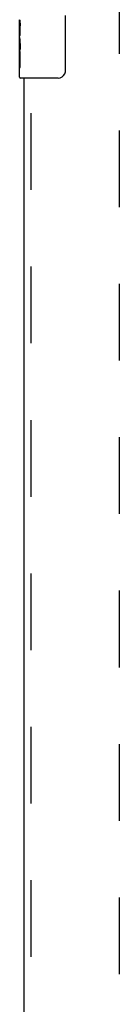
# Model space of a CAD drawing. Header units: inches. Extents: x 0 to 200, y 0 to 129.
# Tile 15 of 44: x 67.18 to 68.62, y 22.01 to 36.13. Entities that reach past the tile are written whole.
import ezdxf

# ---------------------------------------------------------------- set-up
doc = ezdxf.new("R2010")
doc.units = ezdxf.units.IN
doc.header["$LTSCALE"] = 11
doc.header["$MEASUREMENT"] = 0
doc.linetypes.add('HIDDEN', pattern=[0.2, 0.1, -0.1])
doc.layers.add('DEFAULT_2', color=8, linetype='HIDDEN')
doc.layers.add('DOOR_ASSEMBLY', color=7, linetype='CONTINUOUS')

msp = doc.modelspace()

# ---------------------------------------------------------------- linework, layer by layer
at = {"layer": 'DEFAULT_2', "color": 8, "linetype": 'HIDDEN'}
msp.add_line((68.618, 9.239), (68.618, 84.583), dxfattribs=at)
at = {"layer": 'DOOR_ASSEMBLY', "color": 7, "linetype": 'Continuous'}
for p, q in [((67.838, 36.188), (67.838, 35.388)), ((67.183, 35.87), (67.183, 36.127)), ((67.189, 36.071), (67.183, 36.071)), ((67.19, 35.903), (67.19, 36.039)), ((67.183, 35.903), (67.19, 35.903)), ((67.183, 35.303), (67.183, 35.867)), ((67.185, 35.84), (67.183, 35.84)), ((67.185, 35.842), (67.186, 35.82)), ((67.183, 35.709), (67.189, 35.709)), ((67.183, 35.673), (67.19, 35.673)), ((67.183, 35.61), (67.19, 35.61)), ((67.19, 35.442), (67.19, 35.673)), ((67.183, 35.442), (67.19, 35.442)), ((67.738, 35.288), (67.198, 35.288))]:
    msp.add_line(p, q, dxfattribs=at)
at = {"layer": 'DOOR_ASSEMBLY', "color": 8, "linetype": 'HIDDEN'}
msp.add_line((67.347, 13.886), (67.347, 35.443), dxfattribs=at)
at = {"layer": 'DOOR_ASSEMBLY', "color": 3, "linetype": 'Continuous'}
msp.add_line((67.243, 35.288), (67.243, 14.041), dxfattribs=at)
at = {"layer": 'DOOR_ASSEMBLY', "color": 7, "linetype": 'Continuous'}
for points in [[(67.183, 36.127), (67.183, 36.124), (67.184, 36.119), (67.184, 36.114), (67.186, 36.1)], [(67.186, 36.1), (67.187, 36.093), (67.188, 36.085), (67.189, 36.076)], [(67.189, 36.076), (67.189, 36.067), (67.19, 36.058), (67.19, 36.049), (67.19, 36.039)], [(67.183, 35.87), (67.183, 35.861), (67.184, 35.852), (67.185, 35.842)], [(67.186, 35.82), (67.187, 35.809), (67.188, 35.797), (67.189, 35.784), (67.19, 35.772), (67.19, 35.759), (67.19, 35.746), (67.19, 35.733), (67.19, 35.72), (67.189, 35.708), (67.188, 35.696), (67.187, 35.684)], [(67.838, 35.388), (67.838, 35.382), (67.837, 35.375), (67.836, 35.369), (67.835, 35.363), (67.833, 35.358), (67.831, 35.352)]]:
    msp.add_lwpolyline(points, dxfattribs=at)
for centre, radius, start, end in [((67.198, 35.303), 0.015, 180, 270), ((67.738, 35.388), 0.1, 270, 338.7946)]:
    msp.add_arc(centre, radius, start, end, dxfattribs=at)
msp.add_ellipse((67.446, 35.704), major_axis=(0.263, 0), ratio=0.432808, start_param=3.141593, end_param=3.321581, dxfattribs=at)

doc.saveas('drawing.dxf')
